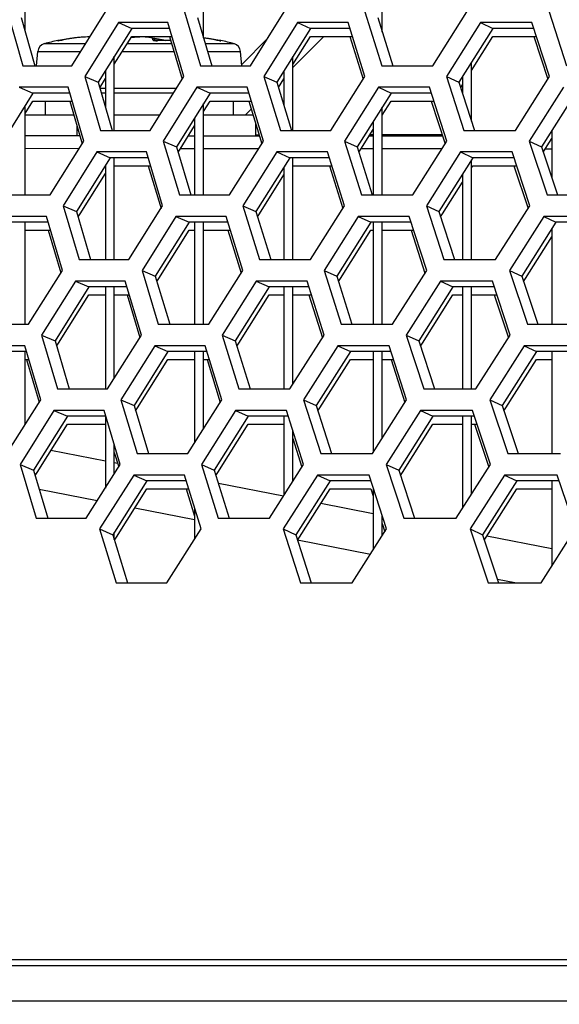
# Model space of a CAD drawing. Header units: millimetres. Extents: x 0 to 420, y 0 to 297.
# Tile 35 of 256: x 100.09 to 102.51, y 84.57 to 88.99. Entities that reach past the tile are written whole.
import ezdxf

# ---------------------------------------------------------------- set-up
doc = ezdxf.new("R2010")
doc.units = ezdxf.units.MM
doc.header["$LTSCALE"] = 23.1
doc.layers.get('0').update_dxf_attribs({"linetype": 'CONTINUOUS'})
doc.layers.add('DIM_PILOTEES', color=7, linetype='CONTINUOUS')
doc.styles.get("Standard").update_dxf_attribs({"font": 'txt', "width": 0.7})
doc.dimstyles.new('DIMSTYLE_4', dxfattribs={"dimtxt": 2.5, "dimasz": 3.5, "dimexe": 2, "dimexo": 0, "dimtad": 1, "dimdec": 0, "dimlfac": 10, "dimdsep": 46, "dimtxsty": 'Standard', "dimblk": '_FILLED', "dimblk1": '_FILLED', "dimblk2": '_FILLED', "dimcen": 0.09, "dimazin": 2, "dimtp": 0.8, "dimtm": 0.8, "dimtfac": 1, "dimtdec": 0, "dimtofl": 0, "dimtmove": 0, "dimatfit": 3, "dimldrblk": '_FILLED', "dimfxl": 0, "dimtolj": 1, "dimarcsym": 0})

# ---------------------------------------------------------------- blocks, each defined once
blk = doc.blocks.new('_FILLED')
at = {"color": 0, "linetype": 'ByBlock'}
blk.add_solid([(0, 0), (-1, 0.1429), (-1, -0.1429)], dxfattribs=at)
blk = doc.blocks.new('*D10')
at = {"layer": 'DIM_PILOTEES', "color": 2, "linetype": 'Continuous'}
for p, q in [((124.1252, 106.0416), (62.1844, 106.0416)), ((64.1844, 106.0416), (64.1844, 79.644)), ((64.1844, 53.2465), (64.1844, 79.644)), ((101.3716, 53.2465), (62.1844, 53.2465))]:
    blk.add_line(p, q, dxfattribs=at)
at = {"layer": 'DIM_PILOTEES', "color": 2, "linetype": 'Continuous', "xscale": 3.5, "yscale": 3.5, "zscale": 3.5}
for p, rotation in [((64.1844, 106.0416), 90), ((64.1844, 53.2465), 270)]:
    blk.add_blockref('_FILLED', p, dxfattribs=dict(at, rotation=rotation))
at = {"layer": 'DIM_PILOTEES', "color": 2, "linetype": 'Continuous', "insert": (61.0594, 82.8955), "char_height": 2.5, "width": 8.571429, "attachment_point": 2, "rotation": 90, "line_spacing_factor": 0.9}
blk.add_mtext('{\\ftxt;\\W0.0001;\\H0.0001;\\~}{\\ftxt;\\W2.2857142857;\\H2.5; }{\\ftxt;\\W0.0001;\\H0.0001;\\~}', dxfattribs=at)

msp = doc.modelspace()

# ---------------------------------------------------------------- linework, layer by layer
at = {"color": 7, "linetype": 'Continuous'}
for p, q in [((100.9152, 88.9039), (100.9152, 89.0377)), ((101.7152, 88.9295), (101.7152, 89.0269)), ((100.0982, 88.9946), (100.1589, 88.779)), ((100.1152, 88.9338), (100.1152, 89.0222)), ((100.8884, 88.9946), (100.9524, 88.779)), ((101.695, 88.9946), (101.7622, 88.779)), ((100.5931, 88.9463), (100.4429, 88.7049)), ((100.5333, 88.9722), (100.5931, 88.9463)), ((100.7624, 88.9463), (100.5931, 88.9463)), ((101.3941, 88.9463), (101.243, 88.7049)), ((101.3364, 88.9722), (101.3941, 88.9463)), ((101.5704, 88.9463), (101.3941, 88.9463)), ((102.2112, 88.9463), (102.0593, 88.7049)), ((102.1555, 88.9722), (102.2112, 88.9463)), ((102.3942, 88.9463), (102.2112, 88.9463)), ((100.2679, 88.8919), (100.2796, 88.894)), ((100.2772, 88.8936), (100.2746, 88.8931)), ((100.28, 88.8941), (100.2772, 88.8936)), ((100.2828, 88.8946), (100.28, 88.8941)), ((100.5152, 88.7853), (100.5931, 88.9105)), ((100.5915, 88.9074), (100.5911, 88.9073)), ((100.5991, 88.9078), (100.5915, 88.9074)), ((100.5931, 88.9105), (100.773, 88.9105)), ((100.6075, 88.908), (100.599, 88.9078)), ((100.6168, 88.9079), (100.6074, 88.908)), ((100.6267, 88.9076), (100.6166, 88.9079)), ((100.7297, 88.8946), (100.7179, 88.8968)), ((100.733, 88.894), (100.7297, 88.8946)), ((100.7329, 88.894), (100.744, 88.892)), ((100.7369, 88.8933), (100.733, 88.894)), ((100.7393, 88.8928), (100.7369, 88.8933)), ((100.9706, 88.8946), (100.9589, 88.8968)), ((100.974, 88.894), (100.9706, 88.8946)), ((100.9766, 88.8935), (100.973, 88.8942)), ((100.9738, 88.894), (100.9855, 88.8919)), ((100.9793, 88.893), (100.9756, 88.8937)), ((101.2014, 88.9005), (101.086, 88.785)), ((101.4544, 88.9105), (101.3152, 88.7714)), ((101.3152, 88.7844), (101.3941, 88.9105)), ((101.3941, 88.9105), (101.5815, 88.9105)), ((102.1152, 88.758), (102.2112, 88.9105)), ((102.2112, 88.9105), (102.4059, 88.9105)), ((100.2022, 88.8779), (100.3864, 88.8779)), ((100.2616, 88.8915), (100.2615, 88.8918)), ((100.2616, 88.8915), (100.2615, 88.8918)), ((100.2616, 88.8912), (100.2616, 88.8915)), ((100.2616, 88.8912), (100.2616, 88.8915)), ((100.2644, 88.8914), (100.2637, 88.8914)), ((100.2661, 88.8917), (100.2641, 88.8914)), ((100.2721, 88.8927), (100.2699, 88.8923)), ((100.2746, 88.8931), (100.2721, 88.8927)), ((100.5728, 88.8779), (100.7721, 88.8779)), ((100.6979, 88.8918), (100.6976, 88.8928)), ((100.6984, 88.8917), (100.6979, 88.8918)), ((100.6998, 88.8916), (100.6982, 88.8917)), ((100.7015, 88.8915), (100.6996, 88.8916)), ((100.7032, 88.8914), (100.7012, 88.8915)), ((100.7051, 88.8914), (100.7029, 88.8914)), ((100.7071, 88.8914), (100.7047, 88.8914)), ((100.7087, 88.8914), (100.7067, 88.8914)), ((100.7194, 88.8917), (100.7071, 88.8914)), ((100.7087, 88.8912), (100.7087, 88.8914)), ((100.7414, 88.8925), (100.7393, 88.8928)), ((100.7434, 88.8921), (100.7414, 88.8925)), ((100.7441, 88.892), (100.7434, 88.8921)), ((100.923, 88.8779), (101.0512, 88.8779)), ((100.9815, 88.8926), (100.979, 88.893)), ((100.9836, 88.8923), (100.9813, 88.8926)), ((100.9852, 88.892), (100.9834, 88.8923)), ((100.9861, 88.8919), (100.9845, 88.8921)), ((100.9868, 88.8917), (100.986, 88.8919)), ((100.9873, 88.8917), (100.9867, 88.8918)), ((100.9885, 88.8915), (100.9873, 88.8917)), ((100.9897, 88.8914), (100.9885, 88.8915)), ((100.9919, 88.8918), (100.9918, 88.8912)), ((100.1669, 88.779), (100.1725, 88.8427)), ((100.1725, 88.8427), (100.3645, 88.8427)), ((100.5152, 88.4893), (100.5152, 88.8211)), ((100.5509, 88.8427), (100.7825, 88.8427)), ((100.9334, 88.8427), (101.0809, 88.8427)), ((101.0865, 88.779), (101.0809, 88.8427)), ((101.3152, 88.4893), (101.3152, 88.8202)), ((102.1152, 88.5299), (102.1152, 88.7938)), ((100.3829, 88.7307), (100.4429, 88.7049)), ((100.45, 88.6804), (100.4752, 88.721)), ((100.4752, 88.7568), (100.4752, 88.5932)), ((101.185, 88.7307), (101.243, 88.7049)), ((101.2504, 88.6807), (101.2752, 88.7205)), ((101.2752, 88.7563), (101.2752, 88.5991)), ((102.0033, 88.7307), (102.0593, 88.7049)), ((102.0752, 88.7302), (102.0752, 88.6548)), ((100.0891, 88.6824), (100.1499, 88.6566)), ((100.4429, 88.7049), (100.5055, 88.4893)), ((100.4505, 88.6788), (100.4752, 88.6788)), ((100.5152, 88.6788), (100.794, 88.6788)), ((100.8856, 88.6824), (100.9443, 88.6566)), ((101.243, 88.7049), (101.3088, 88.4893)), ((101.6984, 88.6824), (101.7551, 88.6566)), ((102.0593, 88.7049), (102.1283, 88.4893)), ((102.0669, 88.6811), (102.0754, 88.6947)), ((100.1499, 88.6566), (100, 88.4151)), ((100.3162, 88.6566), (100.1499, 88.6566)), ((100.4567, 88.657), (100.4752, 88.657)), ((100.5152, 88.657), (100.7804, 88.657)), ((100.9443, 88.6566), (100.7935, 88.4151)), ((101.1176, 88.6566), (100.9443, 88.6566)), ((101.7551, 88.6566), (101.6034, 88.4151)), ((101.9353, 88.6566), (101.7551, 88.6566)), ((102.5816, 88.6566), (102.4291, 88.4151)), ((100.1152, 88.5649), (100.1499, 88.6207)), ((100.1152, 88.1995), (100.1152, 88.6007)), ((100.1499, 88.6207), (100.3266, 88.6207)), ((100.2062, 88.6207), (100.2062, 88.557)), ((100.9152, 88.5741), (100.9443, 88.6207)), ((100.9152, 88.1995), (100.9152, 88.61)), ((100.9443, 88.6207), (101.1285, 88.6207)), ((101.0472, 88.6207), (101.0472, 88.557)), ((101.1286, 88.5847), (101.1009, 88.557)), ((101.7152, 88.5573), (101.7551, 88.6207)), ((101.7152, 88.1995), (101.7152, 88.5931)), ((101.7551, 88.6207), (101.9467, 88.6207)), ((100.3346, 88.557), (100.1152, 88.557)), ((100.7178, 88.557), (100.5152, 88.557)), ((100.8752, 88.5459), (100.8752, 88.1995)), ((101.137, 88.557), (100.9152, 88.557)), ((100.3472, 88.5138), (100.3472, 88.464)), ((100.8096, 88.405), (100.8752, 88.5101)), ((101.1472, 88.5238), (101.1472, 88.4633)), ((101.6752, 88.5294), (101.6752, 88.1995)), ((100.3617, 88.464), (100.1152, 88.4642)), ((100.8752, 88.4635), (100.8462, 88.4636)), ((101.1657, 88.4633), (100.9152, 88.4635)), ((101.6195, 88.4049), (101.6752, 88.4936)), ((101.6752, 88.4629), (101.6559, 88.4629)), ((101.9859, 88.4626), (101.7152, 88.4628)), ((102.4368, 88.3915), (102.4752, 88.4522)), ((102.4752, 88.4881), (102.4752, 88.2745)), ((100.7344, 88.441), (100.7935, 88.4151)), ((100.7935, 88.4151), (100.8579, 88.1995)), ((101.5464, 88.441), (101.6034, 88.4151)), ((101.6034, 88.4151), (101.671, 88.1995)), ((102.3742, 88.441), (102.4291, 88.4151)), ((102.4291, 88.4151), (102.4999, 88.1995)), ((100.3577, 88.4071), (100.1152, 88.4073)), ((100.497, 88.3668), (100.3464, 88.1253)), ((100.4372, 88.3927), (100.497, 88.3668)), ((100.6673, 88.3668), (100.497, 88.3668)), ((100.5152, 87.9097), (100.5152, 88.3668)), ((100.8007, 88.3908), (100.8096, 88.405)), ((100.8752, 88.4067), (100.8106, 88.4067)), ((101.1618, 88.4064), (100.9152, 88.4066)), ((101.3013, 88.3668), (101.1497, 88.1253)), ((101.2436, 88.3927), (101.3013, 88.3668)), ((101.4785, 88.3668), (101.3013, 88.3668)), ((101.3152, 87.9097), (101.3152, 88.3668)), ((101.6108, 88.3911), (101.6195, 88.4049)), ((101.6752, 88.406), (101.6202, 88.406)), ((101.9821, 88.4057), (101.7152, 88.4059)), ((102.1217, 88.3668), (101.9693, 88.1253)), ((102.066, 88.3927), (102.1217, 88.3668)), ((102.3057, 88.3668), (102.1217, 88.3668)), ((102.4369, 88.3915), (102.4453, 88.4049)), ((102.4752, 88.4053), (102.4456, 88.4053)), ((100.4752, 88.3319), (100.4752, 87.9097)), ((100.5152, 88.3309), (100.6779, 88.3309)), ((101.2752, 88.3252), (101.2752, 87.9097)), ((101.3152, 88.3309), (101.4897, 88.3309)), ((102.1152, 87.9097), (102.1152, 88.3566)), ((102.1152, 88.3207), (102.1217, 88.3309)), ((102.1217, 88.3309), (102.3175, 88.3309)), ((100.3625, 88.1153), (100.4752, 88.2961)), ((101.1659, 88.1152), (101.2752, 88.2894)), ((102.0752, 88.2932), (102.0752, 87.9097)), ((101.9855, 88.1151), (102.0752, 88.2573)), ((100.2863, 88.1512), (100.3464, 88.1253)), ((101.0917, 88.1512), (101.1497, 88.1253)), ((101.9134, 88.1512), (101.9693, 88.1253)), ((100.3464, 88.1253), (100.4093, 87.9097)), ((100.3535, 88.1009), (100.3625, 88.1153)), ((100.7911, 88.1029), (100.8499, 88.077)), ((101.1497, 88.1253), (101.216, 87.9097)), ((101.1571, 88.1012), (101.1659, 88.1152)), ((101.6072, 88.1029), (101.6639, 88.077)), ((101.9693, 88.1253), (102.0387, 87.9097)), ((101.9769, 88.1015), (101.9855, 88.1151)), ((102.4392, 88.1029), (102.4938, 88.077)), ((100.2194, 88.077), (100.0522, 88.077)), ((100.1152, 87.6199), (100.1152, 88.077)), ((100.8499, 88.077), (100.6985, 87.8355)), ((101.0241, 88.077), (100.8499, 88.077)), ((100.8752, 88.077), (100.8752, 87.6199)), ((100.9152, 87.6199), (100.9152, 88.077)), ((101.6639, 88.077), (101.5117, 87.8355)), ((101.8451, 88.077), (101.6639, 88.077)), ((101.6752, 88.077), (101.6752, 87.6199)), ((101.7152, 87.6199), (101.7152, 88.077)), ((102.4938, 88.077), (102.3409, 87.8355)), ((102.6817, 88.077), (102.4938, 88.077)), ((100.1152, 88.0412), (100.2298, 88.0412)), ((100.7146, 87.8254), (100.8499, 88.0412)), ((100.8499, 88.0412), (100.8752, 88.0412)), ((100.9152, 88.0412), (101.0351, 88.0412)), ((101.5279, 87.8253), (101.6639, 88.0412)), ((101.6639, 88.0412), (101.6752, 88.0412)), ((101.7152, 88.0412), (101.8566, 88.0412)), ((102.357, 87.8253), (102.4752, 88.0118)), ((102.4752, 88.0477), (102.4752, 87.6199)), ((100.6395, 87.8614), (100.6985, 87.8355)), ((100.6985, 87.8355), (100.7633, 87.6199)), ((101.4547, 87.8614), (101.5117, 87.8355)), ((101.5117, 87.8355), (101.5798, 87.6199)), ((102.2859, 87.8614), (102.3409, 87.8355)), ((102.3409, 87.8355), (102.4121, 87.6199)), ((100.3411, 87.8131), (100.4009, 87.7872)), ((100.7058, 87.8113), (100.7146, 87.8254)), ((101.1507, 87.8131), (101.2085, 87.7872)), ((101.5192, 87.8116), (101.5279, 87.8253)), ((101.9765, 87.8131), (102.0322, 87.7872)), ((102.3486, 87.8119), (102.357, 87.8253)), ((100.4009, 87.7872), (100.2498, 87.5457)), ((100.2659, 87.5357), (100.4009, 87.7514)), ((100.5721, 87.7872), (100.4009, 87.7872)), ((100.4009, 87.7514), (100.4752, 87.7514)), ((100.4752, 87.7872), (100.4752, 87.3301)), ((100.5152, 87.3782), (100.5152, 87.7872)), ((100.5152, 87.7514), (100.5828, 87.7514)), ((101.2085, 87.7872), (101.0565, 87.5457)), ((101.0726, 87.5356), (101.2085, 87.7514)), ((101.3867, 87.7872), (101.2085, 87.7872)), ((101.2085, 87.7514), (101.2752, 87.7514)), ((101.2752, 87.7872), (101.2752, 87.3301)), ((101.3152, 87.3512), (101.3152, 87.7872)), ((101.3152, 87.7514), (101.3979, 87.7514)), ((102.0322, 87.7872), (101.8794, 87.5457)), ((101.8955, 87.5355), (102.0322, 87.7514)), ((102.2172, 87.7872), (102.0322, 87.7872)), ((102.0322, 87.7514), (102.0752, 87.7514)), ((102.0752, 87.7872), (102.0752, 87.3301)), ((102.1152, 87.3301), (102.1152, 87.7872)), ((102.1152, 87.7514), (102.229, 87.7514)), ((100.1898, 87.5716), (100.2498, 87.5457)), ((100.9984, 87.5716), (101.0565, 87.5457)), ((101.8234, 87.5716), (101.8794, 87.5457)), ((100.2498, 87.5457), (100.3132, 87.3301)), ((100.257, 87.5213), (100.2659, 87.5357)), ((101.0565, 87.5457), (101.1231, 87.3301)), ((101.0639, 87.5217), (101.0726, 87.5356)), ((101.8794, 87.5457), (101.9492, 87.3301)), ((101.887, 87.522), (101.8955, 87.5355)), ((100.1226, 87.4974), (99.9545, 87.4974)), ((100.1152, 87.1691), (100.1152, 87.4974)), ((100.7554, 87.4974), (100.6036, 87.256)), ((100.6966, 87.5233), (100.7554, 87.4974)), ((100.9306, 87.4974), (100.7554, 87.4974)), ((100.8752, 87.4974), (100.8752, 87.0888)), ((100.9152, 87.152), (100.9152, 87.4974)), ((101.5728, 87.4974), (101.4201, 87.256)), ((101.516, 87.5233), (101.5728, 87.4974)), ((101.7549, 87.4974), (101.5728, 87.4974)), ((101.6752, 87.4974), (101.6752, 87.0465)), ((101.7152, 87.1095), (101.7152, 87.4974)), ((102.406, 87.4974), (102.2526, 87.256)), ((102.3514, 87.5233), (102.406, 87.4974)), ((102.5949, 87.4974), (102.406, 87.4974)), ((102.4752, 87.4974), (102.4752, 87.0404)), ((100.1152, 87.4616), (100.1331, 87.4616)), ((100.6197, 87.2458), (100.7554, 87.4616)), ((100.7554, 87.4616), (100.8752, 87.4616)), ((100.9152, 87.4616), (100.9416, 87.4616)), ((101.4363, 87.2457), (101.5728, 87.4616)), ((101.5728, 87.4616), (101.6752, 87.4616)), ((101.7152, 87.4616), (101.7665, 87.4616)), ((102.2688, 87.2457), (102.406, 87.4616)), ((102.406, 87.4616), (102.4752, 87.4616)), ((100.5446, 87.2818), (100.6036, 87.256)), ((101.3631, 87.2818), (101.4201, 87.256)), ((102.1977, 87.2818), (102.2526, 87.256)), ((100.245, 87.2335), (100.3048, 87.2077)), ((100.6036, 87.256), (100.6688, 87.0404)), ((100.6109, 87.2317), (100.6197, 87.2458)), ((101.0579, 87.2335), (101.1156, 87.2077)), ((101.4201, 87.256), (101.4885, 87.0404)), ((101.4276, 87.2321), (101.4363, 87.2457)), ((101.887, 87.2335), (101.9427, 87.2077)), ((102.2526, 87.256), (102.3242, 87.0404)), ((102.2604, 87.2324), (102.2688, 87.2457)), ((100.3048, 87.2077), (100.1533, 86.9662)), ((100.1694, 86.9561), (100.3048, 87.1718)), ((100.4769, 87.2077), (100.3048, 87.2077)), ((100.3048, 87.1718), (100.4752, 87.1718)), ((100.4752, 87.2077), (100.4752, 86.8859)), ((101.1156, 87.2077), (100.9632, 86.9662)), ((100.9793, 86.956), (101.1156, 87.1718)), ((101.2948, 87.2077), (101.1156, 87.2077)), ((101.1156, 87.1718), (101.2752, 87.1718)), ((101.2752, 87.2077), (101.2752, 86.8533)), ((101.9427, 87.2077), (101.7894, 86.9662)), ((101.8056, 86.9559), (101.9427, 87.1718)), ((102.1287, 87.2077), (101.9427, 87.2077)), ((101.9427, 87.1718), (102.0752, 87.1718)), ((102.0752, 87.2077), (102.0752, 86.7959)), ((102.1152, 86.8585), (102.1152, 87.2077)), ((102.1152, 87.1718), (102.1406, 87.1718)), ((101.3152, 86.9163), (101.3152, 87.1431)), ((100.4752, 87.0065), (100.2312, 87.0545)), ((100.5152, 86.9493), (100.5152, 87.081)), ((100.5302, 86.9957), (100.5152, 86.9986)), ((100.0932, 86.9921), (100.1533, 86.9662)), ((100.1533, 86.9662), (100.217, 86.7506)), ((100.1604, 86.9418), (100.1694, 86.9561)), ((100.9051, 86.9921), (100.9632, 86.9662)), ((100.9632, 86.9662), (101.0302, 86.7506)), ((100.9706, 86.9421), (100.9793, 86.956)), ((101.7334, 86.9921), (101.7894, 86.9662)), ((101.7894, 86.9662), (101.8596, 86.7506)), ((101.7971, 86.9425), (101.8056, 86.9559)), ((100.6609, 86.9179), (100.5087, 86.6764)), ((100.6021, 86.9438), (100.6609, 86.9179)), ((100.8371, 86.9179), (100.6609, 86.9179)), ((101.4816, 86.9179), (101.3285, 86.6764)), ((101.4249, 86.9438), (101.4816, 86.9179)), ((101.6647, 86.9179), (101.4816, 86.9179)), ((102.3182, 86.9179), (102.1643, 86.6764)), ((102.2636, 86.9438), (102.3182, 86.9179)), ((102.5081, 86.9179), (102.3182, 86.9179)), ((102.4752, 86.9179), (102.4752, 86.5362)), ((100.4391, 86.8287), (100.1787, 86.8799)), ((100.5248, 86.6662), (100.6609, 86.8821)), ((100.6609, 86.8821), (100.8482, 86.8821)), ((101.2729, 86.8496), (100.9815, 86.9069)), ((101.3447, 86.6661), (101.4816, 86.8821)), ((101.4816, 86.8821), (101.6647, 86.8821)), ((101.6752, 86.8854), (101.6752, 86.6085)), ((102.1805, 86.6661), (102.3182, 86.8821)), ((102.3182, 86.8821), (102.4752, 86.8821)), ((100.8752, 86.7429), (100.6065, 86.7957)), ((100.8752, 86.795), (100.8752, 86.6567)), ((101.6752, 86.7704), (101.4401, 86.8167)), ((101.7152, 86.6713), (101.7152, 86.7628)), ((100.4496, 86.7023), (100.5087, 86.6764)), ((100.5152, 86.6547), (100.5152, 86.6868)), ((101.2715, 86.7023), (101.3285, 86.6764)), ((102.1094, 86.7023), (102.1643, 86.6764)), ((100.5087, 86.6764), (100.5743, 86.4608)), ((100.516, 86.6522), (100.5248, 86.6662)), ((101.3285, 86.6764), (101.3973, 86.4608)), ((101.336, 86.6526), (101.3447, 86.6661)), ((101.6622, 86.588), (101.3362, 86.6522)), ((102.1643, 86.6764), (102.2364, 86.4608)), ((102.1721, 86.6529), (102.1805, 86.6661)), ((102.4752, 86.613), (102.1834, 86.6705)), ((102.309, 86.4608), (102.2312, 86.4761)), ((161.5515, 84.7446), (86.699, 84.7446)), ((85.0752, 84.5866), (163.1752, 84.5866))]:
    msp.add_line(p, q, dxfattribs=at)
at = {"color": 3, "linetype": 'Continuous'}
for p, q in [((100.0371, 89.0205), (100.1054, 88.779)), ((100.3248, 88.779), (100.4752, 89.0205)), ((100.8293, 89.0205), (100.9013, 88.779)), ((101.1253, 88.779), (101.2766, 89.0205)), ((101.638, 89.0205), (101.7136, 88.779)), ((101.942, 88.779), (102.0941, 89.0205)), ((102.4625, 89.0205), (102.5416, 88.779)), ((100.5333, 88.9722), (100.3829, 88.7307)), ((100.7548, 88.9722), (100.5333, 88.9722)), ((100.8265, 88.7307), (100.7548, 88.9722)), ((101.3364, 88.9722), (101.185, 88.7307)), ((101.5623, 88.9722), (101.3364, 88.9722)), ((101.6377, 88.7307), (101.5623, 88.9722)), ((102.1555, 88.9722), (102.0033, 88.7307)), ((102.3858, 88.9722), (102.1555, 88.9722)), ((102.4647, 88.7307), (102.3858, 88.9722)), ((100.7624, 88.9105), (100.8192, 88.7192)), ((101.5704, 88.9105), (101.6302, 88.7188)), ((102.3942, 88.9105), (102.457, 88.7185)), ((100.1054, 88.779), (100.3248, 88.779)), ((100.9013, 88.779), (101.1253, 88.779)), ((101.7136, 88.779), (101.942, 88.779)), ((100.3829, 88.7307), (100.4532, 88.4893)), ((100.6754, 88.4893), (100.8265, 88.7307)), ((101.185, 88.7307), (101.259, 88.4893)), ((101.4857, 88.4893), (101.6377, 88.7307)), ((102.0033, 88.7307), (102.0809, 88.4893)), ((102.312, 88.4893), (102.4647, 88.7307)), ((100.3087, 88.6824), (100.0891, 88.6824)), ((100.3788, 88.441), (100.3087, 88.6824)), ((100.8856, 88.6824), (100.7344, 88.441)), ((101.1097, 88.6824), (100.8856, 88.6824)), ((101.1835, 88.441), (101.1097, 88.6824)), ((101.6984, 88.6824), (101.5464, 88.441)), ((101.927, 88.6824), (101.6984, 88.6824)), ((102.0044, 88.441), (101.927, 88.6824)), ((102.527, 88.6824), (102.3742, 88.441)), ((100.3162, 88.6207), (100.3717, 88.4295)), ((101.1176, 88.6207), (101.1761, 88.4292)), ((101.9353, 88.6207), (101.9967, 88.4289)), ((100.4532, 88.4893), (100.6754, 88.4893)), ((101.1472, 88.4698), (101.1637, 88.4698)), ((101.259, 88.4893), (101.4857, 88.4893)), ((101.6605, 88.4701), (101.6752, 88.4701)), ((101.7152, 88.4701), (101.9834, 88.4703)), ((102.0809, 88.4893), (102.312, 88.4893)), ((100.228, 88.1995), (100.3788, 88.441)), ((100.7344, 88.441), (100.8068, 88.1995)), ((101.0318, 88.1995), (101.1835, 88.441)), ((101.5464, 88.441), (101.6224, 88.1995)), ((101.8518, 88.1995), (102.0044, 88.441)), ((102.3742, 88.441), (102.4538, 88.1995)), ((100.4372, 88.3927), (100.2863, 88.1512)), ((100.6596, 88.3927), (100.4372, 88.3927)), ((100.7317, 88.1512), (100.6596, 88.3927)), ((101.2436, 88.3927), (101.0917, 88.1512)), ((101.4704, 88.3927), (101.2436, 88.3927)), ((101.5462, 88.1512), (101.4704, 88.3927)), ((102.066, 88.3927), (101.9134, 88.1512)), ((102.2973, 88.3927), (102.066, 88.3927)), ((102.3766, 88.1512), (102.2973, 88.3927)), ((100.6673, 88.3309), (100.7244, 88.1396)), ((101.4785, 88.3309), (101.5387, 88.1392)), ((102.3057, 88.3309), (102.3688, 88.1389)), ((100.0077, 88.1995), (100.228, 88.1995)), ((100.8068, 88.1995), (101.0318, 88.1995)), ((101.6224, 88.1995), (101.8518, 88.1995)), ((102.4538, 88.1995), (102.6875, 88.1995)), ((100.2863, 88.1512), (100.3571, 87.9097)), ((100.5802, 87.9097), (100.7317, 88.1512)), ((101.0917, 88.1512), (101.1662, 87.9097)), ((101.3938, 87.9097), (101.5462, 88.1512)), ((101.9134, 88.1512), (101.9914, 87.9097)), ((102.2235, 87.9097), (102.3766, 88.1512)), ((100.2119, 88.1029), (99.9914, 88.1029)), ((100.2824, 87.8614), (100.2119, 88.1029)), ((100.7911, 88.1029), (100.6395, 87.8614)), ((101.0162, 88.1029), (100.7911, 88.1029)), ((101.0904, 87.8614), (101.0162, 88.1029)), ((101.6072, 88.1029), (101.4547, 87.8614)), ((101.8368, 88.1029), (101.6072, 88.1029)), ((101.9146, 87.8614), (101.8368, 88.1029)), ((102.4392, 88.1029), (102.2859, 87.8614)), ((102.673, 88.1029), (102.4392, 88.1029)), ((100.2194, 88.0412), (100.2753, 87.85)), ((101.0241, 88.0412), (101.083, 87.8496)), ((101.8451, 88.0412), (101.9069, 87.8493)), ((100.3571, 87.9097), (100.5802, 87.9097)), ((101.1662, 87.9097), (101.3938, 87.9097)), ((101.9914, 87.9097), (102.2235, 87.9097)), ((100.1312, 87.6199), (100.2824, 87.8614)), ((100.6395, 87.8614), (100.7124, 87.6199)), ((100.9382, 87.6199), (101.0904, 87.8614)), ((101.4547, 87.8614), (101.5312, 87.6199)), ((101.7616, 87.6199), (101.9146, 87.8614)), ((102.2859, 87.8614), (102.366, 87.6199)), ((100.3411, 87.8131), (100.1898, 87.5716)), ((100.5644, 87.8131), (100.3411, 87.8131)), ((100.637, 87.5716), (100.5644, 87.8131)), ((101.1507, 87.8131), (100.9984, 87.5716)), ((101.3785, 87.8131), (101.1507, 87.8131)), ((101.4548, 87.5716), (101.3785, 87.8131)), ((101.9765, 87.8131), (101.8234, 87.5716)), ((102.2087, 87.8131), (101.9765, 87.8131)), ((102.2885, 87.5716), (102.2087, 87.8131)), ((100.5721, 87.7514), (100.6297, 87.56)), ((101.3867, 87.7514), (101.4472, 87.5597)), ((102.2172, 87.7514), (102.2807, 87.5593)), ((99.91, 87.6199), (100.1312, 87.6199)), ((100.7124, 87.6199), (100.9382, 87.6199)), ((101.5312, 87.6199), (101.7616, 87.6199)), ((102.366, 87.6199), (102.6007, 87.6199)), ((100.1898, 87.5716), (100.261, 87.3301)), ((100.485, 87.3301), (100.637, 87.5716)), ((100.9984, 87.5716), (101.0734, 87.3301)), ((101.3019, 87.3301), (101.4548, 87.5716)), ((101.8234, 87.5716), (101.9019, 87.3301)), ((102.1349, 87.3301), (102.2885, 87.5716)), ((100.115, 87.5233), (99.8937, 87.5233)), ((100.1861, 87.2818), (100.115, 87.5233)), ((100.6966, 87.5233), (100.5446, 87.2818)), ((100.9226, 87.5233), (100.6966, 87.5233)), ((100.9973, 87.2818), (100.9226, 87.5233)), ((101.516, 87.5233), (101.3631, 87.2818)), ((101.7465, 87.5233), (101.516, 87.5233)), ((101.8248, 87.2818), (101.7465, 87.5233)), ((102.3514, 87.5233), (102.1977, 87.2818)), ((102.5862, 87.5233), (102.3514, 87.5233)), ((100.1226, 87.4616), (100.1789, 87.2704)), ((100.9306, 87.4616), (100.9898, 87.27)), ((101.7549, 87.4616), (101.8171, 87.2697)), ((100.261, 87.3301), (100.485, 87.3301)), ((101.0734, 87.3301), (101.3019, 87.3301)), ((101.9019, 87.3301), (102.1349, 87.3301)), ((100.0344, 87.0404), (100.1861, 87.2818)), ((100.5446, 87.2818), (100.6179, 87.0404)), ((100.8446, 87.0404), (100.9973, 87.2818)), ((101.3631, 87.2818), (101.4401, 87.0404)), ((101.6713, 87.0404), (101.8248, 87.2818)), ((102.1977, 87.2818), (102.2782, 87.0404)), ((100.245, 87.2335), (100.0932, 86.9921)), ((100.4691, 87.2335), (100.245, 87.2335)), ((100.5422, 86.9921), (100.4691, 87.2335)), ((101.0579, 87.2335), (100.9051, 86.9921)), ((101.2866, 87.2335), (101.0579, 87.2335)), ((101.3633, 86.9921), (101.2866, 87.2335)), ((101.887, 87.2335), (101.7334, 86.9921)), ((102.1201, 87.2335), (101.887, 87.2335)), ((102.2004, 86.9921), (102.1201, 87.2335)), ((102.1287, 87.1718), (102.1926, 86.9798)), ((101.3152, 87.1073), (101.3557, 86.9801)), ((100.5152, 87.0451), (100.5349, 86.9804)), ((100.6179, 87.0404), (100.8446, 87.0404)), ((101.4401, 87.0404), (101.6713, 87.0404)), ((102.2782, 87.0404), (102.5138, 87.0404)), ((100.0932, 86.9921), (100.1649, 86.7506)), ((100.3898, 86.7506), (100.5422, 86.9921)), ((100.9051, 86.9921), (100.9805, 86.7506)), ((101.21, 86.7506), (101.3633, 86.9921)), ((101.7334, 86.9921), (101.8124, 86.7506)), ((102.0463, 86.7506), (102.2004, 86.9921)), ((100.6021, 86.9438), (100.4496, 86.7023)), ((100.829, 86.9438), (100.6021, 86.9438)), ((100.9042, 86.7023), (100.829, 86.9438)), ((101.4249, 86.9438), (101.2715, 86.7023)), ((101.6563, 86.9438), (101.4249, 86.9438)), ((101.735, 86.7023), (101.6563, 86.9438)), ((102.2636, 86.9438), (102.1094, 86.7023)), ((102.4993, 86.9438), (102.2636, 86.9438)), ((102.5816, 86.7023), (102.4993, 86.9438)), ((100.8371, 86.8821), (100.8752, 86.7592)), ((101.6647, 86.8821), (101.6752, 86.8496)), ((100.1649, 86.7506), (100.3898, 86.7506)), ((100.9805, 86.7506), (101.21, 86.7506)), ((101.8124, 86.7506), (102.0463, 86.7506)), ((100.4496, 86.7023), (100.5234, 86.4608)), ((100.7511, 86.4608), (100.9042, 86.7023)), ((101.2715, 86.7023), (101.3489, 86.4608)), ((101.5811, 86.4608), (101.735, 86.7023)), ((101.7152, 86.7269), (101.7273, 86.6901)), ((102.1094, 86.7023), (102.1904, 86.4608)), ((102.4269, 86.4608), (102.5816, 86.7023)), ((100.5234, 86.4608), (100.7511, 86.4608)), ((101.3489, 86.4608), (101.5811, 86.4608)), ((102.1904, 86.4608), (102.4269, 86.4608)), ((161.6438, 84.7704), (86.6067, 84.7704))]:
    msp.add_line(p, q, dxfattribs=at)
at = {"color": 7, "linetype": 'Continuous'}
for points in [[(100.4051, 88.908), (100.4051, 88.908), (100.3958, 88.9079), (100.3857, 88.9076), (100.3748, 88.907), (100.363, 88.9061), (100.3505, 88.9048), (100.3374, 88.9033), (100.3236, 88.9015), (100.3093, 88.8993), (100.2947, 88.8968), (100.2828, 88.8946)], [(100.6976, 88.8928), (100.6952, 88.8964), (100.692, 88.8994), (100.6885, 88.9015), (100.6844, 88.9033), (100.6798, 88.9047), (100.6746, 88.9058), (100.6687, 88.9067), (100.6619, 88.9074), (100.6544, 88.9078), (100.646, 88.908), (100.6368, 88.9079), (100.6266, 88.9076), (100.6157, 88.907), (100.6039, 88.9061), (100.5915, 88.9048), (100.5894, 88.9046)], [(100.7179, 88.8968), (100.7034, 88.8993), (100.6891, 88.9014), (100.6885, 88.9015)], [(100.9589, 88.8968), (100.9443, 88.8993), (100.93, 88.9014), (100.9162, 88.9033), (100.9154, 88.9034)], [(100.2699, 88.8923), (100.268, 88.892), (100.2672, 88.8918), (100.2665, 88.8917), (100.2661, 88.8917)], [(100.6982, 88.8917), (100.6969, 88.8919), (100.6959, 88.892), (100.6951, 88.8922), (100.6945, 88.8923), (100.6942, 88.8924)], [(100.7679, 88.8918), (100.7613, 88.892), (100.7473, 88.892), (100.7333, 88.892), (100.7194, 88.8917)]]:
    msp.add_lwpolyline(points, dxfattribs=at)
for centre, radius, start, end in [((100.1552, 89.5595), 0.6771, 280.5841, 280.8798), ((100.448, 88.0373), 0.8731, 99.7585, 100.8914), ((100.4469, 88.0437), 0.8666, 99.3305, 99.7595), ((100.4453, 88.0533), 0.8568, 98.898, 99.3306), ((100.4433, 88.0665), 0.8435, 98.4686, 98.8982), ((100.4399, 88.0894), 0.8203, 97.8249, 98.4699), ((100.436, 88.1177), 0.7918, 97.3762, 97.8241), ((100.4323, 88.1463), 0.763, 96.9028, 97.3767), ((100.4289, 88.174), 0.735, 96.5493, 96.902), ((100.4242, 88.2162), 0.6926, 95.6727, 96.5551), ((100.4201, 88.2568), 0.6518, 95.4372, 95.6665), ((100.6641, 88.226), 0.6827, 95.6693, 96.275), ((100.661, 88.2568), 0.6518, 95.4372, 95.6665), ((100.5715, 88.0819), 0.8279, 81.5199, 81.8721), ((100.5691, 88.066), 0.844, 81.0875, 81.5198), ((100.5671, 88.0529), 0.8572, 80.6579, 81.0877), ((100.5655, 88.0434), 0.8669, 80.2205, 80.6579), ((100.5645, 88.0373), 0.8731, 79.1087, 80.2214), ((100.8537, 89.5409), 0.6581, 259.1136, 259.4179), ((100.8202, 88.1392), 0.77, 82.6094, 82.8998), ((100.8173, 88.1166), 0.7928, 82.1541, 82.6088), ((100.8134, 88.0886), 0.8211, 81.5185, 82.1534), ((100.81, 88.066), 0.844, 81.0875, 81.5198), ((100.808, 88.0529), 0.8572, 80.6579, 81.0877), ((100.8064, 88.0434), 0.8669, 80.2205, 80.6579), ((100.8054, 88.0373), 0.8731, 79.1087, 80.2214), ((101.0946, 89.5409), 0.6581, 259.1136, 259.4179), ((100.2123, 88.8392), 0.04, 104.6771, 175), ((100.5062, 87.717), 1.2, 101.7657, 104.6771), ((100.2636, 88.882), 0.01, 75.2921, 101.7657), ((100.2637, 88.8814), 0.0101, 88.6393, 101.7106), ((100.7472, 87.6922), 1.1997, 89.0045, 91.838), ((100.9898, 88.882), 0.01, 78.2343, 104.7124), ((100.9898, 88.8814), 0.0101, 78.2948, 91.3513), ((100.7472, 87.717), 1.2, 75.3229, 78.2343), ((101.0411, 88.8392), 0.04, 5, 75.3229)]:
    msp.add_arc(centre, radius, start, end, dxfattribs=at)
for points, knots in [([(100.4051, 88.9079), (100.4016, 88.908), (100.386, 88.9078), (100.3704, 88.9068), (100.3583, 88.9056)], [0, 0, 0, 0, 0.223364, 1, 1, 1, 1]), ([(100.6261, 88.9076), (100.6228, 88.9077), (100.6111, 88.9081), (100.5994, 88.9079), (100.591, 88.9072)], [0, 0, 0, 0, 0.282318, 1, 1, 1, 1]), ([(100.6883, 88.8946), (100.6887, 88.8959), (100.6883, 88.8994), (100.6834, 88.9029), (100.6762, 88.9053), (100.6658, 88.907), (100.6526, 88.9079), (100.6368, 88.908), (100.6187, 88.9073), (100.6059, 88.9063), (100.5992, 88.9056)], [0, 0, 0, 0, 0.043196, 0.096896, 0.176746, 0.286823, 0.426901, 0.594835, 0.787274, 1, 1, 1, 1]), ([(100.6883, 88.8946), (100.688, 88.8936), (100.693, 88.8916), (100.6958, 88.8916), (100.6984, 88.8914)], [0, 0, 0, 0, 0.283004, 1, 1, 1, 1]), ([(100.2616, 88.8912), (100.2616, 88.8911), (100.2625, 88.8913), (100.2634, 88.8912), (100.2655, 88.8916), (100.2671, 88.8918), (100.2679, 88.8919)], [0, 0, 0, 0, 0.067721, 0.262395, 0.577418, 1, 1, 1, 1]), ([(100.6984, 88.8914), (100.6992, 88.8914), (100.7026, 88.8911), (100.706, 88.8911), (100.7087, 88.8912)], [0, 0, 0, 0, 0.234565, 1, 1, 1, 1]), ([(100.9855, 88.8919), (100.9864, 88.8918), (100.9879, 88.8916), (100.99, 88.8912), (100.9909, 88.8913), (100.9918, 88.8911), (100.9918, 88.8912)], [0, 0, 0, 0, 0.422563, 0.737599, 0.932318, 1, 1, 1, 1])]:
    msp.add_open_spline(points, degree=3, knots=knots, dxfattribs=at)
msp.add_open_spline([(100.6883, 88.8946), (100.6908, 88.8947), (100.6934, 88.8938), (100.6953, 88.8921)], degree=3, dxfattribs=at)

# ---------------------------------------------------------------- dimensions: what is measured, and where the dimension line sits
at = {"layer": 'DIM_PILOTEES', "color": 2, "linetype": 'Continuous'}
dim = msp.add_linear_dim(base=(64.1844, 53.2465), p1=(124.1252, 106.0416), p2=(101.3716, 53.2465), angle=270, text='{\\ftxt;\\W0.0001;\\H0.0001;\\~}{\\ftxt;\\W2.2857142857;\\H2.5; }{\\ftxt;\\W0.0001;\\H0.0001;\\~}', dimstyle='DIMSTYLE_4', dxfattribs=at)
dim.commit()
dim.dimension.update_dxf_attribs({"geometry": '*D10', "text_midpoint": (64.1844, 82.5384), "dimtype": 160})

doc.saveas('drawing.dxf')
